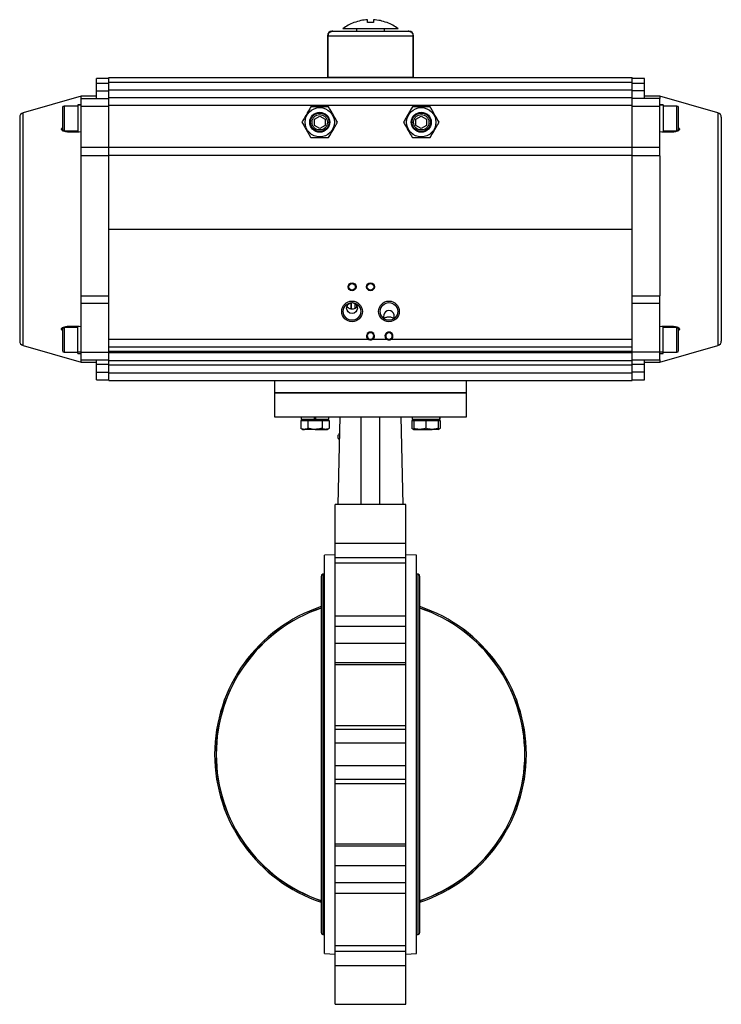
# Model space of a CAD drawing. Header units: millimetres. Extents: x 589 to 2891, y 103 to 1967.
# Tile 2 of 26: x 589 to 1045, y 731 to 1371. Entities that reach past the tile are written whole.
import ezdxf

# ---------------------------------------------------------------- set-up
doc = ezdxf.new("R2010")
doc.units = ezdxf.units.MM

msp = doc.modelspace()

# ---------------------------------------------------------------- linework, layer by layer
at = {"color": 7, "linetype": 'Continuous', "lineweight": 25}
for p, q in [((814.83, 1369.41), (814.83, 1371.27)), ((818.83, 1371.27), (818.83, 1369.41)), ((806.25, 1369.41), (806.06, 1369.41)), ((807.83, 1365.41), (807.83, 1364.01)), ((813.83, 1364.01), (813.83, 1363.61)), ((819.83, 1363.61), (819.83, 1364.01)), ((825.83, 1364.01), (825.83, 1365.41)), ((827.6, 1369.41), (827.41, 1369.41)), ((841.83, 1363.81), (841.3, 1363.81)), ((788.83, 1360.81), (788.83, 1333.81)), ((789.19, 1360.81), (844.47, 1360.81)), ((844.83, 1333.81), (844.83, 1360.81)), ((646.83, 1333.11), (638.83, 1333.11)), ((638.83, 1330.11), (638.83, 1333.11)), ((646.83, 1333.61), (986.83, 1333.61)), ((646.83, 1330.61), (646.83, 1333.61)), ((788.83, 1333.81), (789.11, 1333.81)), ((789.11, 1333.81), (844.54, 1333.81)), ((791.83, 1333.81), (791.83, 1333.61)), ((841.83, 1333.61), (841.83, 1333.81)), ((844.54, 1333.81), (844.83, 1333.81)), ((986.83, 1330.61), (986.83, 1333.61)), ((994.83, 1333.11), (986.83, 1333.11)), ((994.83, 1330.11), (994.83, 1333.11)), ((638.83, 1330.11), (646.83, 1330.11)), ((638.83, 1325.11), (638.83, 1330.11)), ((638.83, 1320.11), (638.83, 1325.11)), ((638.83, 1325.11), (646.83, 1325.11)), ((646.83, 1330.61), (986.83, 1330.61)), ((646.83, 1325.61), (646.83, 1330.61)), ((646.83, 1325.61), (986.83, 1325.61)), ((646.83, 1320.61), (646.83, 1325.61)), ((986.83, 1325.61), (986.83, 1330.61)), ((986.83, 1330.11), (994.83, 1330.11)), ((986.83, 1320.61), (986.83, 1325.61)), ((994.83, 1325.11), (986.83, 1325.11)), ((994.83, 1325.11), (994.83, 1330.11)), ((994.83, 1320.11), (994.83, 1325.11)), ((628.83, 1321.61), (591, 1310.76)), ((638.83, 1321.61), (628.83, 1321.61)), ((628.83, 1320.11), (628.83, 1321.61)), ((628.83, 1320.11), (646.83, 1320.11)), ((628.83, 1315.11), (628.83, 1320.11)), ((646.83, 1320.61), (986.83, 1320.61)), ((646.83, 1315.61), (646.83, 1320.61)), ((986.83, 1315.61), (986.83, 1320.61)), ((1004.83, 1320.11), (986.83, 1320.11)), ((1004.83, 1321.61), (994.83, 1321.61)), ((1042.66, 1310.76), (1004.83, 1321.61)), ((1004.83, 1321.61), (1004.83, 1320.11)), ((1004.83, 1315.11), (1004.83, 1320.11)), ((626.63, 1315.11), (617.63, 1315.11)), ((628.83, 1315.91), (626.63, 1315.91)), ((626.63, 1315.91), (626.63, 1315.9)), ((626.63, 1315.9), (628.83, 1315.9)), ((626.63, 1315.9), (626.63, 1298.37)), ((626.63, 1315.9), (628.83, 1315.9)), ((626.63, 1315.9), (626.63, 1315.9)), ((628.83, 1315.11), (646.83, 1315.11)), ((628.83, 1288.33), (628.83, 1315.11)), ((646.83, 1315.61), (986.83, 1315.61)), ((646.83, 1288.48), (646.83, 1315.61)), ((986.83, 1288.48), (986.83, 1315.61)), ((986.83, 1315.11), (1004.83, 1315.11)), ((1007.03, 1315.91), (1004.83, 1315.91)), ((1004.83, 1315.9), (1007.03, 1315.9)), ((1004.83, 1315.9), (1007.03, 1315.9)), ((1004.83, 1288.33), (1004.83, 1315.11)), ((1007.03, 1315.91), (1007.03, 1315.9)), ((1007.03, 1315.9), (1007.03, 1298.31)), ((1007.03, 1315.9), (1007.03, 1315.9)), ((1016.03, 1315.11), (1007.03, 1315.11)), ((780.33, 1306.63), (783.83, 1308.65)), ((780.33, 1302.59), (780.33, 1306.63)), ((783.83, 1308.65), (787.33, 1306.63)), ((787.33, 1306.63), (787.33, 1302.59)), ((846.33, 1306.63), (849.83, 1308.65)), ((846.33, 1302.59), (846.33, 1306.63)), ((849.83, 1308.65), (853.33, 1306.63)), ((853.33, 1306.63), (853.33, 1302.59)), ((783.83, 1300.57), (780.33, 1302.59)), ((787.33, 1302.59), (783.83, 1300.57)), ((849.83, 1300.57), (846.33, 1302.59)), ((853.33, 1302.59), (849.83, 1300.57)), ((617.63, 1299.11), (626.63, 1299.11)), ((1007.03, 1299.11), (1016.03, 1299.11)), ((628.83, 1288.33), (646.83, 1288.33)), ((628.83, 1282.81), (628.83, 1288.33)), ((646.83, 1288.48), (986.83, 1288.48)), ((646.83, 1282.97), (646.83, 1288.48)), ((986.83, 1282.97), (986.83, 1288.48)), ((986.83, 1288.33), (1004.83, 1288.33)), ((1004.83, 1282.81), (1004.83, 1288.33)), ((628.83, 1191.75), (628.83, 1282.81)), ((646.83, 1282.81), (628.83, 1282.81)), ((986.83, 1282.97), (646.83, 1282.97)), ((646.83, 1235.11), (646.83, 1282.97)), ((986.83, 1235.11), (986.83, 1282.97)), ((1004.83, 1282.81), (986.83, 1282.81)), ((1004.83, 1282.81), (1004.83, 1191.75)), ((646.83, 1163.61), (646.83, 1235.11)), ((646.83, 1235.11), (986.83, 1235.11)), ((986.83, 1163.61), (986.83, 1235.11)), ((628.83, 1191.75), (646.83, 1191.75)), ((628.83, 1186.73), (628.83, 1191.75)), ((986.83, 1191.75), (1004.83, 1191.75)), ((1004.83, 1186.73), (1004.83, 1191.75)), ((646.83, 1186.73), (628.83, 1186.73)), ((628.83, 1155.11), (628.83, 1186.73)), ((804.24, 1183.15), (804.24, 1187.26)), ((1004.83, 1186.73), (986.83, 1186.73)), ((1004.83, 1155.11), (1004.83, 1186.73)), ((626.63, 1155.1), (626.63, 1171.91)), ((1007.03, 1155.1), (1007.03, 1171.84)), ((626.63, 1171.11), (617.63, 1171.11)), ((1016.03, 1171.11), (1007.03, 1171.11)), ((591, 1159.46), (628.83, 1148.61)), ((646.83, 1158.61), (646.83, 1163.61)), ((646.83, 1163.61), (815.17, 1163.61)), ((815.49, 1163.99), (815.17, 1163.61)), ((818.49, 1163.61), (818.17, 1163.99)), ((818.49, 1163.61), (827.17, 1163.61)), ((827.49, 1163.99), (827.17, 1163.61)), ((830.49, 1163.61), (830.17, 1163.99)), ((830.49, 1163.61), (986.83, 1163.61)), ((986.83, 1158.61), (986.83, 1163.61)), ((1004.83, 1148.61), (1042.66, 1159.46)), ((617.63, 1155.11), (626.63, 1155.11)), ((628.83, 1155.1), (626.63, 1155.1)), ((628.83, 1155.1), (626.63, 1155.1)), ((626.63, 1154.31), (626.63, 1155.1)), ((626.63, 1155.1), (626.63, 1155.1)), ((626.63, 1154.31), (628.83, 1154.31)), ((628.83, 1155.11), (646.83, 1155.11)), ((628.83, 1150.11), (628.83, 1155.11)), ((646.83, 1158.61), (986.83, 1158.61)), ((646.83, 1155.61), (646.83, 1158.61)), ((986.83, 1155.61), (646.83, 1155.61)), ((646.83, 1155.61), (646.83, 1154.61)), ((986.83, 1154.61), (646.83, 1154.61)), ((646.83, 1149.61), (646.83, 1154.61)), ((986.83, 1155.61), (986.83, 1158.61)), ((986.83, 1154.61), (986.83, 1155.61)), ((1004.83, 1155.11), (986.83, 1155.11)), ((986.83, 1149.61), (986.83, 1154.61)), ((1004.83, 1150.11), (1004.83, 1155.11)), ((1007.03, 1155.1), (1004.83, 1155.1)), ((1007.03, 1155.1), (1004.83, 1155.1)), ((1004.83, 1154.31), (1007.03, 1154.31)), ((1007.03, 1155.11), (1016.03, 1155.11)), ((1007.03, 1154.31), (1007.03, 1155.1)), ((1007.03, 1155.1), (1007.03, 1155.1)), ((628.83, 1148.61), (628.83, 1150.11)), ((628.83, 1150.11), (646.83, 1150.11)), ((628.83, 1148.61), (638.83, 1148.61)), ((638.83, 1147.11), (638.83, 1150.11)), ((646.83, 1147.11), (638.83, 1147.11)), ((638.83, 1142.11), (638.83, 1147.11)), ((646.83, 1149.61), (986.83, 1149.61)), ((646.83, 1146.61), (646.83, 1149.61)), ((986.83, 1146.61), (646.83, 1146.61)), ((646.83, 1141.61), (646.83, 1146.61)), ((986.83, 1150.11), (1004.83, 1150.11)), ((986.83, 1146.61), (986.83, 1149.61)), ((994.83, 1147.11), (986.83, 1147.11)), ((986.83, 1141.61), (986.83, 1146.61)), ((994.83, 1147.11), (994.83, 1150.11)), ((994.83, 1148.61), (1004.83, 1148.61)), ((994.83, 1142.11), (994.83, 1147.11)), ((1004.83, 1150.11), (1004.83, 1148.61)), ((638.83, 1142.11), (646.83, 1142.11)), ((638.83, 1137.11), (638.83, 1142.11)), ((646.83, 1141.61), (986.83, 1141.61)), ((646.83, 1136.61), (646.83, 1141.61)), ((994.83, 1142.11), (986.83, 1142.11)), ((986.83, 1136.61), (986.83, 1141.61)), ((994.83, 1137.11), (994.83, 1142.11)), ((638.83, 1137.11), (646.83, 1137.11)), ((646.83, 1136.61), (787.14, 1136.61)), ((754.33, 1136.61), (754.33, 1128.61)), ((787.14, 1136.61), (846.51, 1136.61)), ((846.51, 1136.61), (986.83, 1136.61)), ((879.33, 1128.61), (879.33, 1136.61)), ((986.83, 1137.11), (994.83, 1137.11)), ((754.33, 1128.61), (754.33, 1113.11)), ((754.33, 1128.61), (861.02, 1128.61)), ((879.33, 1128.61), (754.33, 1128.61)), ((861.02, 1128.61), (879.33, 1128.61)), ((879.33, 1113.11), (879.33, 1128.61)), ((754.33, 1113.11), (879.33, 1113.11)), ((771.53, 1110.71), (771.53, 1105.62)), ((771.53, 1110.71), (773.84, 1110.71)), ((771.72, 1113.11), (771.72, 1111.31)), ((780.32, 1111.31), (771.72, 1111.31)), ((772.77, 1111.31), (772.77, 1110.71)), ((773.84, 1110.71), (776.15, 1110.71)), ((776.15, 1110.71), (776.15, 1105.62)), ((776.15, 1110.71), (780.77, 1110.71)), ((780.32, 1113.11), (780.32, 1111.31)), ((780.32, 1111.31), (781.22, 1111.31)), ((780.77, 1110.71), (785.39, 1110.71)), ((781.22, 1111.31), (781.22, 1113.11)), ((789.82, 1111.31), (781.22, 1111.31)), ((785.39, 1110.71), (785.39, 1105.62)), ((785.39, 1110.71), (787.69, 1110.71)), ((787.69, 1110.71), (790, 1110.71)), ((788.77, 1110.71), (788.77, 1111.31)), ((789.82, 1111.31), (789.82, 1113.11)), ((790, 1110.71), (790, 1105.62)), ((795.83, 1056.09), (797.06, 1113.11)), ((810.83, 1056.08), (810.83, 1113.11)), ((822.83, 1056.08), (822.83, 1113.11)), ((836.59, 1113.11), (837.83, 1056.09)), ((843.65, 1110.71), (843.65, 1105.62)), ((843.65, 1110.71), (844.89, 1110.71)), ((843.84, 1113.11), (843.84, 1111.31)), ((861.93, 1111.31), (843.84, 1111.31)), ((844.89, 1111.31), (844.89, 1110.71)), ((844.89, 1110.71), (844.89, 1105.62)), ((844.89, 1110.71), (848.89, 1110.71)), ((848.89, 1110.71), (852.89, 1110.71)), ((852.89, 1110.71), (852.89, 1105.62)), ((852.89, 1110.71), (856.89, 1110.71)), ((856.89, 1110.71), (860.89, 1110.71)), ((860.89, 1110.71), (860.89, 1111.31)), ((860.89, 1110.71), (862.13, 1110.71)), ((860.89, 1110.71), (860.89, 1105.62)), ((861.93, 1113.11), (861.93, 1111.31)), ((861.94, 1111.31), (861.93, 1111.31)), ((861.94, 1111.31), (861.94, 1113.11)), ((862.13, 1110.71), (862.13, 1105.62)), ((771.53, 1105.62), (772.77, 1104.91)), ((772.77, 1104.91), (773.84, 1104.91)), ((780.77, 1104.91), (773.84, 1104.91)), ((780.77, 1104.91), (787.69, 1104.91)), ((787.69, 1104.91), (788.77, 1104.91)), ((788.77, 1104.91), (790, 1105.62)), ((843.65, 1105.62), (844.89, 1104.91)), ((844.89, 1104.91), (848.89, 1104.91)), ((848.89, 1104.91), (856.89, 1104.91)), ((860.89, 1104.91), (856.89, 1104.91)), ((860.89, 1104.91), (862.13, 1105.62)), ((795.83, 1056.08), (793.83, 1056.08)), ((793.83, 1030.91), (793.83, 1056.08)), ((837.83, 1056.08), (795.83, 1056.08)), ((839.83, 1056.08), (837.83, 1056.08)), ((839.83, 1030.91), (839.83, 1056.08)), ((793.83, 1030.91), (839.83, 1030.91)), ((793.83, 1021.72), (793.83, 1030.91)), ((839.83, 1021.72), (839.83, 1030.91)), ((793.83, 1023.37), (786.83, 1023.11)), ((786.83, 764.11), (786.83, 1023.11)), ((793.83, 1021.72), (839.83, 1021.72)), ((793.83, 1017.91), (793.83, 1021.72)), ((839.83, 1017.91), (793.83, 1017.91)), ((793.83, 983.76), (793.83, 1017.91)), ((846.83, 1023.11), (839.83, 1023.37)), ((839.83, 1017.91), (839.83, 1021.72)), ((839.83, 983.76), (839.83, 1017.91)), ((846.83, 893.61), (846.83, 1023.11)), ((784.75, 1009.36), (784.75, 777.86)), ((786.83, 1010.71), (785.75, 1010.71)), ((785.75, 1010.71), (785.75, 776.51)), ((847.91, 1010.71), (846.83, 1010.71)), ((847.91, 776.51), (847.91, 1010.71)), ((848.91, 777.86), (848.91, 1009.36)), ((793.83, 983.76), (839.83, 983.76)), ((793.83, 977.04), (793.83, 983.76)), ((839.83, 977.04), (839.83, 983.76)), ((793.83, 977.04), (839.83, 977.04)), ((793.83, 965.75), (793.83, 977.04)), ((839.83, 965.75), (839.83, 977.04)), ((839.83, 965.75), (793.83, 965.75)), ((793.83, 953.27), (793.83, 965.75)), ((839.83, 953.27), (839.83, 965.75)), ((793.83, 953.27), (839.83, 953.27)), ((793.83, 951.78), (793.83, 953.27)), ((839.83, 951.78), (793.83, 951.78)), ((793.83, 912.47), (793.83, 951.78)), ((839.83, 951.78), (839.83, 953.27)), ((839.83, 912.47), (839.83, 951.78)), ((793.83, 912.47), (839.83, 912.47)), ((793.83, 910), (793.83, 912.47)), ((793.83, 910), (839.83, 910)), ((793.83, 900.82), (793.83, 910)), ((839.83, 910), (839.83, 912.47)), ((839.83, 900.82), (839.83, 910)), ((839.83, 900.82), (793.83, 900.82)), ((793.83, 886.4), (793.83, 900.82)), ((839.83, 886.4), (839.83, 900.82)), ((846.83, 764.11), (846.83, 893.61)), ((793.83, 886.4), (839.83, 886.4)), ((793.83, 877.21), (793.83, 886.4)), ((839.83, 877.21), (839.83, 886.4)), ((839.83, 877.21), (793.83, 877.21)), ((793.83, 874.75), (793.83, 877.21)), ((839.83, 874.75), (839.83, 877.21)), ((793.83, 835.43), (793.83, 874.75)), ((793.83, 874.75), (839.83, 874.75)), ((839.83, 835.43), (839.83, 874.75)), ((793.83, 835.43), (839.83, 835.43)), ((793.83, 833.95), (793.83, 835.43)), ((839.83, 833.95), (793.83, 833.95)), ((793.83, 821.46), (793.83, 833.95)), ((839.83, 833.95), (839.83, 835.43)), ((839.83, 821.46), (839.83, 833.95)), ((793.83, 821.46), (839.83, 821.46)), ((793.83, 810.18), (793.83, 821.46)), ((839.83, 810.18), (839.83, 821.46)), ((839.83, 810.18), (793.83, 810.18)), ((793.83, 803.45), (793.83, 810.18)), ((839.83, 803.45), (839.83, 810.18)), ((793.83, 803.45), (839.83, 803.45)), ((793.83, 769.31), (793.83, 803.45)), ((839.83, 769.31), (839.83, 803.45)), ((785.75, 776.51), (786.83, 776.51)), ((846.83, 776.51), (847.91, 776.51)), ((793.83, 769.31), (839.83, 769.31)), ((793.83, 765.5), (793.83, 769.31)), ((839.83, 765.5), (839.83, 769.31)), ((786.83, 764.11), (793.83, 763.84)), ((839.83, 765.5), (793.83, 765.5)), ((793.83, 756.31), (793.83, 765.5)), ((839.83, 756.31), (839.83, 765.5)), ((839.83, 763.84), (846.83, 764.11)), ((793.83, 756.31), (839.83, 756.31)), ((793.83, 731.13), (793.83, 756.31)), ((839.83, 731.13), (839.83, 756.31)), ((793.83, 731.13), (839.83, 731.13))]:
    msp.add_line(p, q, dxfattribs=at)
at = {"color": 8, "linetype": 'Continuous', "lineweight": 25}
for p, q in [((789.19, 1360.81), (788.83, 1360.81)), ((844.83, 1360.81), (844.47, 1360.81)), ((617.63, 1315.11), (617.63, 1307.11)), ((1016.03, 1299.11), (1016.03, 1315.11)), ((591, 1159.46), (591, 1310.76)), ((617.63, 1307.11), (617.63, 1299.11)), ((1042.66, 1310.76), (1042.66, 1159.46)), ((804.56, 1183.11), (804.56, 1187.3)), ((806.7, 1186.76), (806.7, 1183.62)), ((808.04, 1184.94), (808.04, 1185.18)), ((617.63, 1171.11), (617.63, 1163.11)), ((1016.03, 1155.11), (1016.03, 1171.11)), ((617.63, 1163.11), (617.63, 1155.11)), ((1042.66, 1159.46), (1042.66, 1159.46)), ((780.32, 1111.71), (781.22, 1111.71))]:
    msp.add_line(p, q, dxfattribs=at)
at = {"color": 7, "linetype": 'Continuous', "lineweight": 25}
for centre, radius in [((783.83, 1304.61), 9.5), ((849.83, 1304.61), 9.5), ((783.83, 1304.61), 6.5), ((783.83, 1304.61), 6), ((849.83, 1304.61), 6.5), ((849.83, 1304.61), 6), ((804.83, 1197.61), 2.6), ((804.83, 1197.61), 2.1), ((816.83, 1197.61), 2.6), ((816.83, 1197.61), 2.1), ((804.83, 1181.61), 6.7), ((804.83, 1181.61), 5.7), ((828.83, 1181.61), 6.7), ((828.83, 1181.61), 5.7)]:
    msp.add_circle(centre, radius, dxfattribs=at)
for centre, radius, start, end in [((791.83, 1360.81), 3, 90, 180), ((816.83, 1341.41), 30, 111.04082, 126.86446), ((816.83, 1341.41), 30, 53.12686, 68.96316), ((841.83, 1360.81), 3, 0, 90), ((617.63, 1314.11), 1, 90, 180), ((1016.03, 1314.11), 1, 0, 90), ((591.83, 1307.88), 3, 106, 180), ((1041.83, 1307.88), 3, 0, 74), ((617.63, 1300.11), 1, 180, 270), ((1016.03, 1300.11), 1, 270, 0), ((617.63, 1170.11), 1, 90, 180), ((816.83, 1165.61), 2.6, 309.71512, 230.28483), ((816.83, 1165.61), 2.1, 309.71514, 230.28483), ((828.83, 1165.61), 2.6, 309.71512, 230.28483), ((828.83, 1165.61), 2.1, 309.71514, 230.28483), ((1016.03, 1170.11), 1, 0, 90), ((591.83, 1162.34), 3, 180, 254), ((1041.83, 1162.34), 3, 286, 0), ((617.63, 1156.11), 1, 180, 270), ((1016.03, 1156.11), 1, 270, 0), ((797.98, 1100.17), 2.4, 119.2752, 178.16405), ((797.98, 1100.22), 2.4, 179.35352, 238.07223), ((786.16, 1009.36), 1.41, 106.94229, 180), ((847.5, 1009.36), 1.41, 0, 73.05771), ((816.83, 893.61), 101.3, 108.46245, 251.53755), ((816.83, 893.61), 100.38, 108.63871, 251.36129), ((816.83, 893.61), 100.28, 108.65659, 251.34341), ((816.83, 893.61), 101.3, 288.46245, 71.53755), ((816.83, 893.61), 100.38, 288.63871, 71.36129), ((816.83, 893.61), 100.28, 288.65659, 71.34341), ((786.16, 777.86), 1.41, 180, 253.05771), ((847.5, 777.86), 1.41, 286.94229, 0)]:
    msp.add_arc(centre, radius, start, end, dxfattribs=at)
for centre, major_axis, ratio, start_param, end_param in [((816.83, 832.85), (-4.86, 1604.12), 0.01719, 1.235364, 1.253135), ((816.83, 832.85), (-4.86, 1604.12), 0.01719, 1.235364, 1.253135), ((816.83, 832.85), (4.86, 1604.12), 0.01719, 5.03005, 5.047821), ((828.83, 1178.48), (0, 3.72), 0.939693, 4.263647, 8.302723)]:
    msp.add_ellipse(centre, major_axis=major_axis, ratio=ratio, start_param=start_param, end_param=end_param, dxfattribs=at)
msp.add_ellipse((804.83, 1183.76), major_axis=(0, -3.55), ratio=0.984808, dxfattribs=at)
for points, knots in [([(814.83, 1371.27), (813.38, 1371.12), (810.45, 1370.82), (807.66, 1369.88), (806.25, 1369.41)], [0, 0, 0, 0, 0.49456, 1, 1, 1, 1]), ([(827.41, 1369.41), (826.03, 1369.87), (823.24, 1370.81), (820.31, 1371.12), (818.83, 1371.27)], [0, 0, 0, 0, 0.49456, 1, 1, 1, 1]), ([(792.35, 1363.81), (791.98, 1363.77), (791.22, 1363.7), (790.23, 1363.12), (789.53, 1362.28), (789.22, 1361.45), (789.2, 1360.96), (789.19, 1360.81)], [0, 0, 0, 0, 0.234842, 0.470016, 0.695402, 0.906562, 1, 1, 1, 1]), ([(789.19, 1360.81), (789.22, 1361.13), (789.29, 1361.78), (789.79, 1362.65), (790.53, 1363.32), (791.42, 1363.74), (792.06, 1363.79), (792.35, 1363.81)], [0, 0, 0, 0, 0.199105, 0.398026, 0.601999, 0.81731, 1, 1, 1, 1]), ([(792.35, 1363.81), (792.69, 1363.81), (793.38, 1363.81), (795.26, 1363.81), (797.8, 1363.81), (800.97, 1363.81), (804.64, 1363.81), (808.62, 1363.81), (812.72, 1363.81), (816.83, 1363.81), (820.94, 1363.81), (825.04, 1363.81), (829.02, 1363.81), (832.68, 1363.81), (835.86, 1363.81), (838.39, 1363.81), (840.28, 1363.81), (840.97, 1363.81), (841.3, 1363.81)], [0, 0, 0, 0, 0.059299, 0.121259, 0.185129, 0.25, 0.314871, 0.378741, 0.440701, 0.5, 0.559299, 0.621259, 0.685129, 0.75, 0.814871, 0.878741, 0.940701, 1, 1, 1, 1]), ([(834.83, 1365.41), (834.78, 1365.41), (834.68, 1365.41), (833.89, 1365.41), (832.65, 1365.41), (830.95, 1365.41), (828.85, 1365.41), (826.42, 1365.41), (823.7, 1365.41), (820.8, 1365.41), (817.78, 1365.41), (814.73, 1365.41), (811.75, 1365.41), (808.91, 1365.41), (806.29, 1365.41), (803.97, 1365.41), (802.02, 1365.41), (800.49, 1365.41), (799.41, 1365.41), (798.95, 1365.41), (798.78, 1365.41), (798.83, 1365.41), (798.83, 1365.41)], [0, 0, 0, 0, 0.053686, 0.107372, 0.161057, 0.214743, 0.268429, 0.322115, 0.375801, 0.429486, 0.483172, 0.536858, 0.590544, 0.64423, 0.697916, 0.751601, 0.805287, 0.858973, 0.912659, 0.966345, 0.999874, 1, 1, 1, 1]), ([(818.83, 1369.41), (818.17, 1369.41), (816.84, 1369.41), (815.51, 1369.41), (814.83, 1369.41)], [0, 0, 0, 0, 0.491229, 1, 1, 1, 1]), ([(841.3, 1363.81), (841.68, 1363.77), (842.43, 1363.7), (843.43, 1363.12), (844.13, 1362.28), (844.43, 1361.45), (844.46, 1360.96), (844.47, 1360.81)], [0, 0, 0, 0, 0.234842, 0.470016, 0.695402, 0.906562, 1, 1, 1, 1]), ([(841.3, 1363.81), (841.68, 1363.77), (842.43, 1363.7), (843.43, 1363.12), (844.13, 1362.28), (844.43, 1361.45), (844.46, 1360.96), (844.47, 1360.81)], [0, 0, 0, 0, 0.234842, 0.470016, 0.695402, 0.906562, 1, 1, 1, 1]), ([(616.63, 1314.11), (616.63, 1314.01), (616.63, 1313.87), (616.63, 1313), (616.63, 1312.09), (616.63, 1310.97), (616.63, 1309.34), (616.63, 1307.99), (616.63, 1307.11)], [0, 0, 0, 0, 0.239457, 0.368361, 0.5, 0.631639, 0.760543, 1, 1, 1, 1]), ([(778.06, 1314.61), (777.55, 1313.74), (776.54, 1311.99), (775.04, 1309.39), (773.61, 1306.9), (772.73, 1305.38), (772.28, 1304.61)], [0, 0, 0, 0, 0.264614, 0.534966, 0.765352, 1, 1, 1, 1]), ([(789.6, 1314.61), (788.66, 1314.61), (786.77, 1314.61), (783.85, 1314.61), (780.91, 1314.61), (779.01, 1314.61), (778.06, 1314.61)], [0, 0, 0, 0, 0.247728, 0.499998, 0.747254, 1, 1, 1, 1]), ([(795.38, 1304.61), (794.87, 1305.48), (793.86, 1307.23), (792.36, 1309.83), (790.93, 1312.32), (790.05, 1313.84), (789.6, 1314.61)], [0, 0, 0, 0, 0.264614, 0.534966, 0.765352, 1, 1, 1, 1]), ([(844.06, 1314.61), (843.55, 1313.74), (842.54, 1311.99), (841.04, 1309.39), (839.61, 1306.9), (838.73, 1305.38), (838.28, 1304.61)], [0, 0, 0, 0, 0.264614, 0.534966, 0.765352, 1, 1, 1, 1]), ([(855.6, 1314.61), (854.66, 1314.61), (852.77, 1314.61), (849.85, 1314.61), (846.91, 1314.61), (845.01, 1314.61), (844.06, 1314.61)], [0, 0, 0, 0, 0.247728, 0.499998, 0.747254, 1, 1, 1, 1]), ([(861.38, 1304.61), (860.87, 1305.48), (859.86, 1307.23), (858.36, 1309.83), (856.93, 1312.32), (856.05, 1313.84), (855.6, 1314.61)], [0, 0, 0, 0, 0.264614, 0.534966, 0.765352, 1, 1, 1, 1]), ([(1017.03, 1307.11), (1017.03, 1307.99), (1017.03, 1309.34), (1017.03, 1310.97), (1017.03, 1312.09), (1017.03, 1313), (1017.03, 1313.87), (1017.03, 1314.01), (1017.03, 1314.11)], [0, 0, 0, 0, 0.239457, 0.368361, 0.5, 0.631639, 0.760543, 1, 1, 1, 1]), ([(588.83, 1307.88), (588.83, 1307.82), (588.83, 1307.7), (588.83, 1306.74), (588.83, 1305.16), (588.83, 1302.86), (588.83, 1299.84), (588.83, 1296.11), (588.83, 1291.7), (588.83, 1286.66), (588.83, 1281.07), (588.83, 1275.02), (588.83, 1268.62), (588.83, 1261.98), (588.83, 1255.22), (588.83, 1248.47), (588.83, 1241.77), (588.83, 1235.11), (588.83, 1228.45), (588.83, 1221.75), (588.83, 1215), (588.83, 1208.23), (588.83, 1201.59), (588.83, 1195.2), (588.83, 1189.15), (588.83, 1183.56), (588.83, 1178.52), (588.83, 1174.11), (588.83, 1170.38), (588.83, 1167.36), (588.83, 1165.05), (588.83, 1163.48), (588.83, 1162.51), (588.83, 1162.4), (588.83, 1162.34)], [0, 0, 0, 0, 0.0291249, 0.0582485, 0.0887343, 0.1199939, 0.1519014, 0.1843127, 0.2170687, 0.25, 0.2829312, 0.3156873, 0.3480986, 0.3800061, 0.4112657, 0.4417514, 0.4708746, 0.5, 0.5291231, 0.5582485, 0.5887343, 0.6199939, 0.6519014, 0.6843127, 0.7170688, 0.75, 0.7829312, 0.8156873, 0.8480986, 0.8800061, 0.9112657, 0.9417515, 0.970874, 1, 1, 1, 1]), ([(616.63, 1307.11), (616.63, 1306.23), (616.63, 1304.87), (616.63, 1303.24), (616.63, 1302.12), (616.63, 1301.22), (616.63, 1300.35), (616.63, 1300.2), (616.63, 1300.11)], [0, 0, 0, 0, 0.239457, 0.368361, 0.5, 0.631639, 0.760543, 1, 1, 1, 1]), ([(783.83, 1299.61), (783.2, 1299.68), (782.23, 1299.78), (781.07, 1300.4), (780.27, 1301.05), (779.62, 1301.85), (779.01, 1303.01), (778.71, 1304.61), (779.01, 1306.21), (779.62, 1307.37), (780.27, 1308.17), (781.07, 1308.82), (782.23, 1309.44), (783.2, 1309.54), (783.83, 1309.61)], [0, 0, 0, 0, 0.119728, 0.18418, 0.25, 0.31582, 0.380272, 0.5, 0.619728, 0.68418, 0.75, 0.81582, 0.880272, 1, 1, 1, 1]), ([(783.83, 1309.61), (784.46, 1309.54), (785.43, 1309.44), (786.59, 1308.82), (787.39, 1308.17), (788.04, 1307.37), (788.64, 1306.21), (788.95, 1304.61), (788.64, 1303.01), (788.04, 1301.85), (787.39, 1301.05), (786.59, 1300.4), (785.43, 1299.78), (784.46, 1299.68), (783.83, 1299.61)], [0, 0, 0, 0, 0.119728, 0.18418, 0.25, 0.31582, 0.380272, 0.5, 0.619728, 0.68418, 0.75, 0.81582, 0.880272, 1, 1, 1, 1]), ([(849.83, 1299.61), (849.2, 1299.68), (848.23, 1299.78), (847.07, 1300.4), (846.27, 1301.05), (845.62, 1301.85), (845.01, 1303.01), (844.71, 1304.61), (845.01, 1306.21), (845.62, 1307.37), (846.27, 1308.17), (847.07, 1308.82), (848.23, 1309.44), (849.2, 1309.54), (849.83, 1309.61)], [0, 0, 0, 0, 0.119728, 0.18418, 0.25, 0.31582, 0.380272, 0.5, 0.619728, 0.68418, 0.75, 0.81582, 0.880272, 1, 1, 1, 1]), ([(849.83, 1309.61), (850.46, 1309.54), (851.43, 1309.44), (852.59, 1308.82), (853.39, 1308.17), (854.04, 1307.37), (854.64, 1306.21), (854.95, 1304.61), (854.64, 1303.01), (854.04, 1301.85), (853.39, 1301.05), (852.59, 1300.4), (851.43, 1299.78), (850.46, 1299.68), (849.83, 1299.61)], [0, 0, 0, 0, 0.119728, 0.18418, 0.25, 0.31582, 0.380272, 0.5, 0.619728, 0.68418, 0.75, 0.81582, 0.880272, 1, 1, 1, 1]), ([(1017.03, 1300.11), (1017.03, 1300.2), (1017.03, 1300.35), (1017.03, 1301.22), (1017.03, 1302.12), (1017.03, 1303.24), (1017.03, 1304.87), (1017.03, 1306.23), (1017.03, 1307.11)], [0, 0, 0, 0, 0.239457, 0.368361, 0.5, 0.631639, 0.760543, 1, 1, 1, 1]), ([(1044.83, 1307.88), (1044.83, 1307.82), (1044.83, 1307.7), (1044.83, 1306.74), (1044.83, 1305.16), (1044.83, 1302.86), (1044.83, 1299.84), (1044.83, 1296.11), (1044.83, 1291.7), (1044.83, 1286.66), (1044.83, 1281.07), (1044.83, 1275.02), (1044.83, 1268.62), (1044.83, 1261.98), (1044.83, 1255.22), (1044.83, 1248.47), (1044.83, 1241.77), (1044.83, 1235.11), (1044.83, 1228.45), (1044.83, 1221.75), (1044.83, 1215), (1044.83, 1208.23), (1044.83, 1201.59), (1044.83, 1195.2), (1044.83, 1189.15), (1044.83, 1183.56), (1044.83, 1178.52), (1044.83, 1174.11), (1044.83, 1170.38), (1044.83, 1167.36), (1044.83, 1165.05), (1044.83, 1163.48), (1044.83, 1162.51), (1044.83, 1162.4), (1044.83, 1162.34)], [0, 0, 0, 0, 0.0291249, 0.0582485, 0.0887343, 0.1199939, 0.1519014, 0.1843127, 0.2170687, 0.25, 0.2829312, 0.3156873, 0.3480986, 0.3800061, 0.4112657, 0.4417514, 0.4708746, 0.5, 0.5291231, 0.5582485, 0.5887343, 0.6199939, 0.6519014, 0.6843127, 0.7170688, 0.75, 0.7829312, 0.8156873, 0.8480986, 0.8800061, 0.9112657, 0.9417515, 0.970874, 1, 1, 1, 1]), ([(628.83, 1298.34), (626.89, 1298.22), (623.96, 1298.05), (620.2, 1298.17), (618.06, 1298.51), (616.71, 1299.03), (616.13, 1299.52), (615.99, 1300.08), (616.15, 1300.63), (616.46, 1300.99), (616.63, 1301.18)], [0, 0, 0, 0, 0.354043, 0.53368, 0.711979, 0.78461, 0.858016, 0.902857, 0.947733, 1, 1, 1, 1]), ([(772.28, 1304.61), (772.78, 1303.74), (773.8, 1301.99), (775.3, 1299.39), (776.73, 1296.9), (777.61, 1295.38), (778.06, 1294.61)], [0, 0, 0, 0, 0.264614, 0.534966, 0.765352, 1, 1, 1, 1]), ([(789.6, 1294.61), (790.1, 1295.48), (791.12, 1297.23), (792.62, 1299.83), (794.05, 1302.32), (794.93, 1303.84), (795.38, 1304.61)], [0, 0, 0, 0, 0.264614, 0.534966, 0.765352, 1, 1, 1, 1]), ([(838.28, 1304.61), (838.78, 1303.74), (839.8, 1301.99), (841.3, 1299.39), (842.73, 1296.9), (843.61, 1295.38), (844.06, 1294.61)], [0, 0, 0, 0, 0.264614, 0.534966, 0.765352, 1, 1, 1, 1]), ([(855.6, 1294.61), (856.1, 1295.48), (857.12, 1297.23), (858.62, 1299.83), (860.05, 1302.32), (860.93, 1303.84), (861.38, 1304.61)], [0, 0, 0, 0, 0.264614, 0.534966, 0.765352, 1, 1, 1, 1]), ([(1017.03, 1301.16), (1017.22, 1300.95), (1017.55, 1300.57), (1017.66, 1300), (1017.49, 1299.49), (1016.83, 1298.95), (1015.32, 1298.45), (1013.03, 1298.15), (1009.43, 1298.06), (1006.65, 1298.23), (1004.83, 1298.34)], [0, 0, 0, 0, 0.058096, 0.103007, 0.147952, 0.209684, 0.320358, 0.493284, 0.667035, 1, 1, 1, 1]), ([(778.06, 1294.61), (778.99, 1294.61), (780.89, 1294.61), (783.81, 1294.61), (786.75, 1294.61), (788.65, 1294.61), (789.6, 1294.61)], [0, 0, 0, 0, 0.247728, 0.499998, 0.747254, 1, 1, 1, 1]), ([(844.06, 1294.61), (844.99, 1294.61), (846.89, 1294.61), (849.81, 1294.61), (852.75, 1294.61), (854.65, 1294.61), (855.6, 1294.61)], [0, 0, 0, 0, 0.247728, 0.499998, 0.747254, 1, 1, 1, 1]), ([(804.83, 1183.07), (804.47, 1183.1), (803.77, 1183.15), (802.82, 1183.58), (802.06, 1184.18), (801.78, 1184.69), (801.65, 1184.94)], [0, 0, 0, 0, 0.248683, 0.496806, 0.759275, 1, 1, 1, 1]), ([(808.04, 1184.94), (807.82, 1184.6), (807.4, 1183.93), (806.29, 1183.28), (805.37, 1183.08), (804.9, 1183.07), (804.83, 1183.07)], [0, 0, 0, 0, 0.341989, 0.668081, 0.94843, 1, 1, 1, 1]), ([(825.78, 1176.91), (825.85, 1177.02), (826.13, 1177.44), (826.84, 1177.81), (827.72, 1178.01), (828.41, 1178.06), (828.96, 1178.06), (829.61, 1178.04), (830.51, 1177.91), (831.35, 1177.59), (831.74, 1177.08), (831.89, 1176.89)], [0, 0, 0, 0, 0.058374, 0.233873, 0.381522, 0.464566, 0.498078, 0.579399, 0.697356, 0.885054, 1, 1, 1, 1]), ([(616.63, 1169.06), (616.44, 1169.27), (616.1, 1169.65), (615.99, 1170.22), (616.17, 1170.72), (616.83, 1171.27), (618.34, 1171.77), (620.63, 1172.07), (624.23, 1172.16), (627.01, 1171.99), (628.83, 1171.88)], [0, 0, 0, 0, 0.058096, 0.103007, 0.147952, 0.209684, 0.320358, 0.493284, 0.667035, 1, 1, 1, 1]), ([(1004.83, 1171.88), (1006.77, 1171.99), (1009.7, 1172.17), (1013.46, 1172.04), (1015.59, 1171.71), (1016.94, 1171.18), (1017.53, 1170.7), (1017.67, 1170.13), (1017.51, 1169.58), (1017.2, 1169.23), (1017.03, 1169.04)], [0, 0, 0, 0, 0.354043, 0.53368, 0.711979, 0.78461, 0.858016, 0.902857, 0.947733, 1, 1, 1, 1]), ([(616.63, 1170.11), (616.63, 1170.01), (616.63, 1169.87), (616.63, 1169), (616.63, 1168.09), (616.63, 1166.97), (616.63, 1165.34), (616.63, 1163.99), (616.63, 1163.11)], [0, 0, 0, 0, 0.239457, 0.368361, 0.5, 0.631639, 0.760543, 1, 1, 1, 1]), ([(1017.03, 1163.11), (1017.03, 1163.99), (1017.03, 1165.34), (1017.03, 1166.97), (1017.03, 1168.09), (1017.03, 1169), (1017.03, 1169.87), (1017.03, 1170.01), (1017.03, 1170.11)], [0, 0, 0, 0, 0.239457, 0.368361, 0.5, 0.631639, 0.760543, 1, 1, 1, 1]), ([(616.63, 1163.11), (616.63, 1162.23), (616.63, 1160.87), (616.63, 1159.24), (616.63, 1158.12), (616.63, 1157.22), (616.63, 1156.35), (616.63, 1156.2), (616.63, 1156.11)], [0, 0, 0, 0, 0.239457, 0.368361, 0.5, 0.631639, 0.760543, 1, 1, 1, 1]), ([(818.49, 1163.61), (818.26, 1163.43), (817.8, 1163.08), (816.95, 1162.9), (816.13, 1163), (815.54, 1163.29), (815.26, 1163.53), (815.17, 1163.61)], [0, 0, 0, 0, 0.237006, 0.4714894, 0.6899085, 0.9051732, 1, 1, 1, 1]), ([(815.49, 1163.99), (815.68, 1163.86), (816.07, 1163.6), (816.78, 1163.47), (817.48, 1163.57), (817.93, 1163.8), (818.14, 1163.97), (818.17, 1163.99)], [0, 0, 0, 0, 0.240049, 0.481081, 0.722906, 0.964005, 1, 1, 1, 1]), ([(830.49, 1163.61), (830.26, 1163.43), (829.8, 1163.08), (828.95, 1162.9), (828.13, 1163), (827.54, 1163.29), (827.26, 1163.53), (827.17, 1163.61)], [0, 0, 0, 0, 0.237006, 0.471489, 0.689909, 0.905173, 1, 1, 1, 1]), ([(827.49, 1163.99), (827.68, 1163.86), (828.07, 1163.6), (828.78, 1163.47), (829.48, 1163.57), (829.93, 1163.8), (830.14, 1163.97), (830.17, 1163.99)], [0, 0, 0, 0, 0.240049, 0.481081, 0.722906, 0.964005, 1, 1, 1, 1]), ([(1017.03, 1156.11), (1017.03, 1156.2), (1017.03, 1156.35), (1017.03, 1157.22), (1017.03, 1158.12), (1017.03, 1159.24), (1017.03, 1160.87), (1017.03, 1162.23), (1017.03, 1163.11)], [0, 0, 0, 0, 0.239457, 0.368361, 0.5, 0.631639, 0.760543, 1, 1, 1, 1]), ([(773.84, 1104.91), (773.78, 1104.91), (773.37, 1104.92), (772.59, 1105.07), (771.88, 1105.44), (771.53, 1105.62)], [0, 0, 0, 0, 0.070086, 0.530782, 1, 1, 1, 1]), ([(776.15, 1105.62), (775.77, 1105.42), (775.02, 1105.02), (774.23, 1104.95), (773.84, 1104.91)], [0, 0, 0, 0, 0.495458, 1, 1, 1, 1]), ([(780.77, 1104.91), (780.43, 1104.92), (778.87, 1104.95), (777.34, 1105.33), (776.15, 1105.62)], [0, 0, 0, 0, 0.214378, 1, 1, 1, 1]), ([(785.39, 1105.62), (785.1, 1105.54), (783.6, 1105.12), (782.03, 1105), (780.77, 1104.91)], [0, 0, 0, 0, 0.1886965, 1, 1, 1, 1]), ([(787.69, 1104.91), (787.64, 1104.91), (787.23, 1104.92), (786.44, 1105.07), (785.74, 1105.44), (785.39, 1105.62)], [0, 0, 0, 0, 0.070086, 0.530782, 1, 1, 1, 1]), ([(790, 1105.62), (789.63, 1105.42), (788.87, 1105.02), (788.09, 1104.95), (787.69, 1104.91)], [0, 0, 0, 0, 0.495458, 1, 1, 1, 1]), ([(844.89, 1105.09), (844.84, 1105.1), (844.41, 1105.18), (844.01, 1105.42), (843.65, 1105.62)], [0, 0, 0, 0, 0.132215, 1, 1, 1, 1]), ([(848.89, 1104.91), (848.8, 1104.91), (848.08, 1104.92), (846.72, 1105.07), (845.51, 1105.44), (844.89, 1105.62)], [0, 0, 0, 0, 0.070086, 0.530782, 1, 1, 1, 1]), ([(844.89, 1105.62), (844.89, 1105.33), (844.89, 1104.95), (844.89, 1104.92), (844.89, 1104.91)], [0, 0, 0, 0, 0.785622, 1, 1, 1, 1]), ([(852.89, 1105.62), (852.24, 1105.42), (850.93, 1105.02), (849.58, 1104.95), (848.89, 1104.91)], [0, 0, 0, 0, 0.495458, 1, 1, 1, 1]), ([(856.89, 1104.91), (856.8, 1104.91), (856.08, 1104.92), (854.72, 1105.07), (853.51, 1105.44), (852.89, 1105.62)], [0, 0, 0, 0, 0.070086, 0.530782, 1, 1, 1, 1]), ([(860.89, 1105.62), (860.24, 1105.42), (858.93, 1105.02), (857.58, 1104.95), (856.89, 1104.91)], [0, 0, 0, 0, 0.495458, 1, 1, 1, 1]), ([(862.13, 1105.62), (861.76, 1105.4), (861.35, 1105.16), (860.93, 1105.09), (860.89, 1105.09)], [0, 0, 0, 0, 0.915938, 1, 1, 1, 1]), ([(860.89, 1104.91), (860.89, 1104.92), (860.89, 1104.95), (860.89, 1105.33), (860.89, 1105.62)], [0, 0, 0, 0, 0.214378, 1, 1, 1, 1])]:
    msp.add_open_spline(points, degree=3, knots=knots, dxfattribs=at)

doc.saveas('drawing.dxf')
